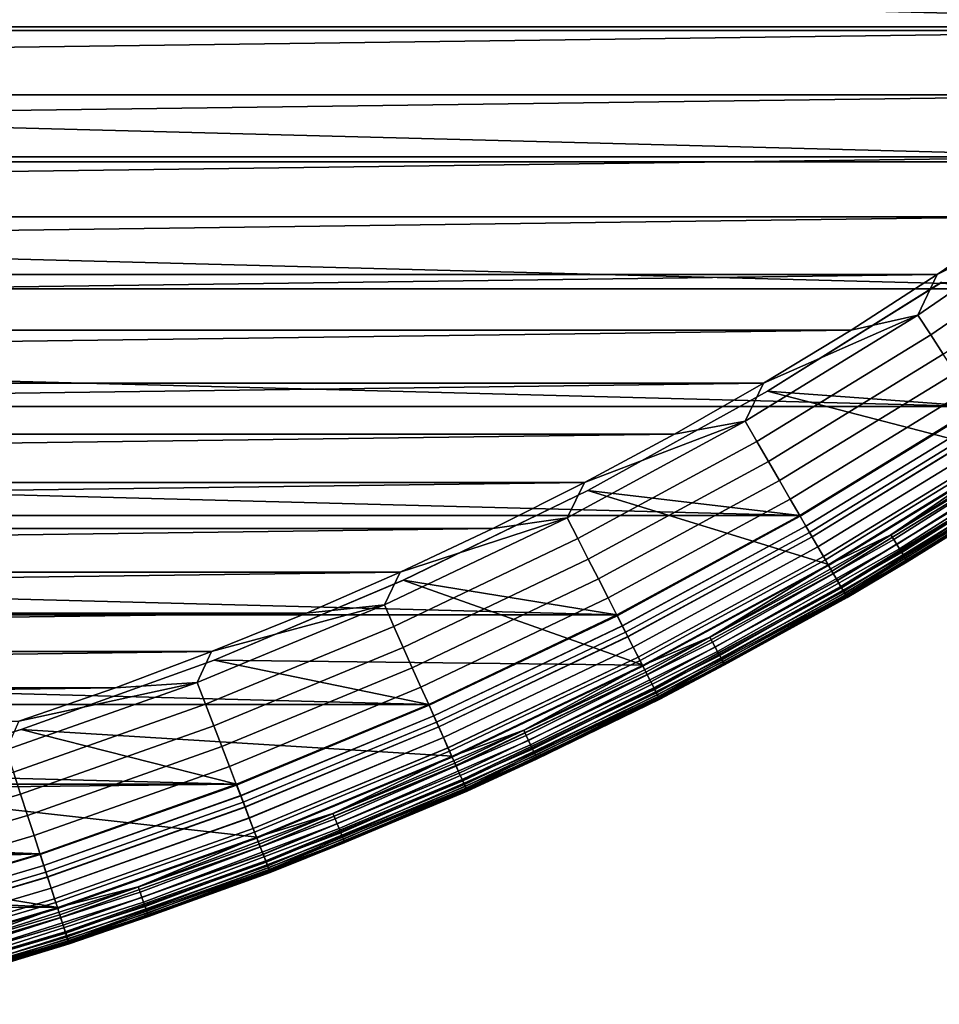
# Model space of a CAD drawing. Header units: metres. Extents: x -22 to 244, y -22 to 22.
# Tile 16 of 146: x 6.38 to 11.24, y -20.77 to -15.57. Entities that reach past the tile are written whole.
import ezdxf

# ---------------------------------------------------------------- set-up
doc = ezdxf.new("R2010")
doc.units = ezdxf.units.M
doc.layers.add('solid_10_151_113_XXX', color=7, linetype='CONTINUOUS')

msp = doc.modelspace()

# ---------------------------------------------------------------- linework, layer by layer
at = {"layer": 'solid_10_151_113_XXX'}
for points in [[(14.850304, -14.84818, 0.5), (14.052789, -15.605099, 0.5), (-14.850283, -14.8482, 0.5)], [(14.052789, -15.605099, 0.5), (-14.052766, -15.605121, 0.5), (-14.850283, -14.8482, 0.5)], [(-13.371384, -15.274032, 269.950012), (-12.959929, -15.624667, 269.950012), (13.371378, -15.274036, 269.950012)], [(-12.959929, -15.624667, 269.950012), (12.959923, -15.624672, 269.950012), (13.371378, -15.274036, 269.950012)], [(14.052789, -15.605099, 0.5), (13.216781, -16.319212, 0.5), (-14.052766, -15.605121, 0.5)], [(13.216781, -16.319212, 0.5), (-13.216763, -16.319227, 0.5), (-14.052766, -15.605121, 0.5)], [(-12.959929, -15.624667, 269.950012), (-12.539227, -15.964266, 269.950012), (12.959923, -15.624672, 269.950012)], [(-12.539227, -15.964266, 269.950012), (12.539222, -15.964271, 269.950012), (12.959923, -15.624672, 269.950012)], [(-12.539227, -15.964266, 269.950012), (-12.109674, -16.292505, 269.950012), (12.539222, -15.964271, 269.950012)], [(-12.109674, -16.292505, 269.950012), (12.109668, -16.292511, 269.950012), (12.539222, -15.964271, 269.950012)], [(13.216781, -16.319212, 0.5), (12.344507, -16.988617, 0.5), (-13.216763, -16.319227, 0.5)], [(12.344507, -16.988617, 0.5), (-12.344491, -16.988628, 0.5), (-13.216763, -16.319227, 0.5)], [(-12.109674, -16.292505, 269.950012), (-11.671546, -16.609184, 269.950012), (12.109668, -16.292511, 269.950012)], [(-11.671546, -16.609184, 269.950012), (11.67154, -16.609188, 269.950012), (12.109668, -16.292511, 269.950012)], [(12.004814, -16.523209, 269.943604), (11.225076, -16.914125, 269.950012), (11.123604, -17.128847, 269.943604)], [(12.004814, -16.523209, 269.943604), (11.123604, -17.128847, 269.943604), (11.191253, -17.233019, 269.924103), (12.077823, -16.623697, 269.924103)], [(12.004814, -16.523209, 269.943604), (11.67154, -16.609188, 269.950012), (11.225076, -16.914125, 269.950012)], [(-11.671546, -16.609184, 269.950012), (-11.225082, -16.914122, 269.950012), (11.67154, -16.609188, 269.950012)], [(-11.225082, -16.914122, 269.950012), (11.225076, -16.914125, 269.950012), (11.67154, -16.609188, 269.950012)], [(12.077823, -16.623697, 269.924103), (11.191253, -17.233019, 269.924103), (11.25742, -17.334906, 269.891693), (12.149231, -16.721981, 269.891693)], [(-11.225082, -16.914122, 269.950012), (-10.770714, -17.207024, 269.950012), (11.225076, -16.914125, 269.950012)], [(-10.770714, -17.207024, 269.950012), (10.770707, -17.207027, 269.950012), (11.225076, -16.914125, 269.950012)], [(11.123604, -17.128847, 269.943604), (11.225076, -16.914125, 269.950012), (10.770707, -17.207027, 269.950012)], [(12.344507, -16.988617, 0.5), (11.438365, -17.611465, 0.5), (-12.344491, -16.988628, 0.5)], [(11.438365, -17.611465, 0.5), (-11.438343, -17.611481, 0.5), (-12.344491, -16.988628, 0.5)], [(11.247465, -16.954939, 213.25), (10.329181, -17.529503, 213.25), (10.32921, -17.529486, 212.800003), (11.247419, -16.954967, 212.800003)], [(11.604561, -17.861246, 213.25), (10.329181, -17.529503, 213.25), (11.247465, -16.954939, 213.25), (12.523768, -17.229197, 213.25)], [(11.247419, -16.954967, 212.800003), (10.32921, -17.529486, 212.800003), (11.438354, -17.611473, 212.800003), (12.344499, -16.988623, 212.800003)], [(11.123604, -17.128847, 269.943604), (10.308693, -17.487734, 269.950012), (10.211905, -17.687538, 269.943604)], [(11.123604, -17.128847, 269.943604), (10.211905, -17.687538, 269.943604), (10.27401, -17.795107, 269.924103), (11.191253, -17.233019, 269.924103)], [(11.123604, -17.128847, 269.943604), (10.770707, -17.207027, 269.950012), (10.308693, -17.487734, 269.950012)], [(-10.770714, -17.207024, 269.950012), (-10.308699, -17.48773, 269.950012), (10.770707, -17.207027, 269.950012)], [(-10.308699, -17.48773, 269.950012), (10.308693, -17.487734, 269.950012), (10.770707, -17.207027, 269.950012)], [(11.191253, -17.233019, 269.924103), (10.27401, -17.795107, 269.924103), (10.334753, -17.900316, 269.891693), (11.25742, -17.334906, 269.891693)], [(11.25742, -17.334906, 269.891693), (10.334753, -17.900316, 269.891693), (10.393468, -18.002014, 269.846771), (11.321377, -17.433392, 269.846771)], [(11.321377, -17.433392, 269.846771), (10.393468, -18.002014, 269.846771), (10.449511, -18.099083, 269.789795), (11.382422, -17.527393, 269.789795)], [(-10.308699, -17.48773, 269.950012), (-9.83932, -17.756062, 269.950012), (10.308693, -17.487734, 269.950012)], [(-9.83932, -17.756062, 269.950012), (9.839314, -17.756065, 269.950012), (10.308693, -17.487734, 269.950012)], [(10.211905, -17.687538, 269.943604), (10.308693, -17.487734, 269.950012), (9.839314, -17.756065, 269.950012)], [(10.32921, -17.529486, 212.800003), (9.381545, -18.05442, 212.800003), (10.500854, -18.186039, 212.800003), (11.438354, -17.611473, 212.800003)], [(10.329181, -17.529503, 213.25), (9.381576, -18.054401, 213.25), (9.381545, -18.05442, 212.800003), (10.32921, -17.529486, 212.800003)], [(10.653498, -18.444319, 213.25), (9.381576, -18.054401, 213.25), (10.329181, -17.529503, 213.25), (11.604561, -17.861246, 213.25)], [(11.382422, -17.527393, 269.789795), (10.449511, -18.099083, 269.789795), (10.502264, -18.190456, 269.721405), (11.439886, -17.615881, 269.721405)], [(11.438365, -17.611465, 0.5), (10.500866, -18.186031, 0.5), (-11.438343, -17.611481, 0.5)], [(10.500866, -18.186031, 0.5), (-10.500843, -18.186045, 0.5), (-11.438343, -17.611481, 0.5)], [(10.532632, -18.243053, 212.795715), (11.472964, -17.666817, 212.795715), (11.438354, -17.611473, 212.800003), (10.500854, -18.186039, 212.800003)], [(10.532307, -18.242491, 0.504193), (10.500866, -18.186031, 0.5), (11.438365, -17.611465, 0.5), (11.472611, -17.666271, 0.504193)], [(11.439886, -17.615881, 269.721405), (10.502264, -18.190456, 269.721405), (10.551151, -18.275131, 269.642365), (11.493138, -17.69788, 269.642365)], [(11.507591, -17.720137, 0.516885), (10.564421, -18.298113, 0.516885), (10.532307, -18.242491, 0.504193), (11.472611, -17.666271, 0.504193)], [(11.472964, -17.666817, 212.795715), (10.532632, -18.243053, 212.795715), (10.564736, -18.29866, 212.782944), (11.507936, -17.720667, 212.782944)], [(10.211905, -17.687538, 269.943604), (9.363023, -18.011766, 269.950012), (9.272216, -18.197748, 269.943604)], [(10.211905, -17.687538, 269.943604), (9.272216, -18.197748, 269.943604), (9.328606, -18.308418, 269.924103), (10.27401, -17.795107, 269.924103)], [(10.211905, -17.687538, 269.943604), (9.839314, -17.756065, 269.950012), (9.363023, -18.011766, 269.950012)], [(11.493138, -17.69788, 269.642365), (10.551151, -18.275131, 269.642365), (10.595634, -18.352177, 269.553528), (11.541593, -17.772493, 269.553528)], [(11.541368, -17.772148, 0.53786), (10.595428, -18.351822, 0.53786), (10.564421, -18.298113, 0.516885), (11.507591, -17.720137, 0.516885)], [(11.507936, -17.720667, 212.782944), (10.564736, -18.29866, 212.782944), (10.595732, -18.352345, 212.761887), (11.541698, -17.772655, 212.761887)], [(11.908057, -17.698078, 213.252457), (10.981193, -18.287624, 213.252457), (11.604561, -17.861246, 213.25)], [(11.925109, -17.723421, 213.259796), (10.996918, -18.313812, 213.259796), (10.981193, -18.287624, 213.252457), (11.908057, -17.698078, 213.252457)], [(11.94131, -17.747499, 213.27182), (11.011858, -18.338692, 213.27182), (10.996918, -18.313812, 213.259796), (11.925109, -17.723421, 213.259796)], [(-9.83932, -17.756062, 269.950012), (-9.363029, -18.011765, 269.950012), (9.839314, -17.756065, 269.950012)], [(-9.363029, -18.011765, 269.950012), (9.363023, -18.011766, 269.950012), (9.839314, -17.756065, 269.950012)], [(11.573363, -17.821417, 0.566758), (10.624802, -18.402697, 0.566758), (10.595428, -18.351822, 0.53786), (11.541368, -17.772148, 0.53786)], [(11.541593, -17.772493, 269.553528), (10.595634, -18.352177, 269.553528), (10.635225, -18.420752, 269.455841), (11.584718, -17.838902, 269.455841)], [(11.541698, -17.772655, 212.761887), (10.595732, -18.352345, 212.761887), (10.625085, -18.403187, 212.73291), (11.573672, -17.821892, 212.73291)], [(11.95626, -17.769718, 213.288254), (11.025643, -18.36165, 213.288254), (11.011858, -18.338692, 213.27182), (11.94131, -17.747499, 213.27182)], [(11.969588, -17.789528, 213.30867), (11.037935, -18.38212, 213.30867), (11.025643, -18.36165, 213.288254), (11.95626, -17.769718, 213.288254)], [(10.27401, -17.795107, 269.924103), (9.328606, -18.308418, 269.924103), (9.383759, -18.416664, 269.891693), (10.334753, -17.900316, 269.891693)], [(11.603027, -17.867096, 0.603084), (10.652035, -18.449865, 0.603084), (10.624802, -18.402697, 0.566758), (11.573363, -17.821417, 0.566758)], [(11.573672, -17.821892, 212.73291), (10.625085, -18.403187, 212.73291), (10.652294, -18.450315, 212.696518), (11.603311, -17.867531, 212.696518)], [(11.980968, -17.806442, 213.332565), (11.048429, -18.399597, 213.332565), (11.037935, -18.38212, 213.30867), (11.969588, -17.789528, 213.30867)], [(11.990119, -17.820042, 213.359375), (11.056868, -18.413649, 213.359375), (11.048429, -18.399597, 213.332565), (11.980968, -17.806442, 213.332565)], [(11.996814, -17.82999, 213.388412), (11.063041, -18.423931, 213.388412), (11.056868, -18.413649, 213.359375), (11.990119, -17.820042, 213.359375)], [(12.000887, -17.836046, 213.418961), (11.066798, -18.430187, 213.418961), (11.063041, -18.423931, 213.388412), (11.996814, -17.82999, 213.388412)], [(11.584718, -17.838902, 269.455841), (10.635225, -18.420752, 269.455841), (10.66949, -18.480099, 269.350433), (11.622041, -17.896374, 269.350433)], [(11.629852, -17.908403, 0.646215), (10.676661, -18.492519, 0.646215), (10.652035, -18.449865, 0.603084), (11.603027, -17.867096, 0.603084)], [(11.603311, -17.867531, 212.696518), (10.652294, -18.450315, 212.696518), (10.676892, -18.49292, 212.65332), (11.630105, -17.908791, 212.65332)], [(10.981193, -18.287624, 213.252457), (10.653498, -18.444319, 213.25), (11.604561, -17.861246, 213.25)], [(12.000887, -17.836046, 213.418961), (11.70974, -18.031418, 213.449997), (11.066798, -18.430187, 213.418961)], [(10.334753, -17.900316, 269.891693), (9.383759, -18.416664, 269.891693), (9.437072, -18.521296, 269.846771), (10.393468, -18.002014, 269.846771)], [(11.622041, -17.896374, 269.350433), (10.66949, -18.480099, 269.350433), (10.69805, -18.529568, 269.238434), (11.653152, -17.944281, 269.238434)], [(11.653378, -17.94463, 0.695412), (10.698258, -18.529928, 0.695412), (10.676661, -18.492519, 0.646215), (11.629852, -17.908403, 0.646215)], [(11.630105, -17.908791, 212.65332), (10.676892, -18.49292, 212.65332), (10.698458, -18.530272, 212.604065), (11.653596, -17.944963, 212.604065)], [(11.653152, -17.944281, 269.238434), (10.69805, -18.529568, 269.238434), (10.720595, -18.568615, 269.121063), (11.677709, -17.982096, 269.121063)], [(11.673202, -17.975155, 0.74983), (10.716457, -18.561449, 0.74983), (10.698258, -18.529928, 0.695412), (11.653378, -17.94463, 0.695412)], [(11.653596, -17.944963, 212.604065), (10.698458, -18.530272, 212.604065), (10.71662, -18.561731, 212.549606), (11.67338, -17.97543, 212.549606)], [(11.688983, -17.999454, 0.808537), (10.730945, -18.586542, 0.808537), (10.716457, -18.561449, 0.74983), (11.673202, -17.975155, 0.74983)], [(11.67338, -17.97543, 212.549606), (10.71662, -18.561731, 212.549606), (10.73107, -18.586758, 212.49086), (11.689119, -17.999664, 212.49086)], [(11.677709, -17.982096, 269.121063), (10.720595, -18.568615, 269.121063), (10.736876, -18.596813, 268.999603), (11.695443, -18.009403, 268.999603)], [(-9.363029, -18.011765, 269.950012), (-8.880068, -18.254709, 269.950012), (9.363023, -18.011766, 269.950012)], [(-8.880068, -18.254709, 269.950012), (8.880061, -18.254711, 269.950012), (9.363023, -18.011766, 269.950012)], [(9.272216, -18.197748, 269.943604), (9.363023, -18.011766, 269.950012), (8.880061, -18.254711, 269.950012)], [(10.393468, -18.002014, 269.846771), (9.437072, -18.521296, 269.846771), (9.487957, -18.621164, 269.789795), (10.449511, -18.099083, 269.789795)], [(11.700451, -18.017115, 0.870527), (10.741473, -18.604776, 0.870527), (10.730945, -18.586542, 0.808537), (11.688983, -17.999454, 0.808537)], [(11.689119, -17.999664, 212.49086), (10.73107, -18.586758, 212.49086), (10.741557, -18.604923, 212.428833), (11.700543, -18.017256, 212.428833)], [(11.695443, -18.009403, 268.999603), (10.736876, -18.596813, 268.999603), (10.746713, -18.613853, 268.875427), (11.706159, -18.025904, 268.875427)], [(11.70741, -18.02783, 0.934737), (10.747861, -18.615841, 0.934737), (10.741473, -18.604776, 0.870527), (11.700451, -18.017115, 0.870527)], [(11.700543, -18.017256, 212.428833), (10.741557, -18.604923, 212.428833), (10.747904, -18.615915, 212.364609), (11.707456, -18.027901, 212.364609)], [(11.706159, -18.025904, 268.875427), (10.746713, -18.613853, 268.875427), (10.749997, -18.619549, 268.75), (11.709736, -18.03142, 268.75)], [(10.747861, -18.615841, 0.934737), (11.70741, -18.02783, 0.934737), (11.709739, -18.031418, 1), (10.75, -18.619547, 1)], [(11.707456, -18.027901, 212.364609), (10.747904, -18.615915, 212.364609), (10.75, -18.619547, 212.300003), (11.709739, -18.031418, 212.300003)], [(10.75, -18.619547, 213.449997), (11.70974, -18.031418, 213.449997), (11.709736, -18.03142, 268.75), (10.749997, -18.619549, 268.75)], [(11.709739, -18.031418, 212.300003), (10.75, -18.619547, 212.300003), (10.75, -18.619547, 1), (11.709739, -18.031418, 1)], [(11.066798, -18.430187, 213.418961), (11.70974, -18.031418, 213.449997), (10.75, -18.619547, 213.449997)], [(9.381576, -18.054401, 213.25), (8.407356, -18.528133, 213.25), (8.407414, -18.528105, 212.800003), (9.381545, -18.05442, 212.800003)], [(9.673243, -18.976786, 213.25), (8.407356, -18.528133, 213.25), (9.381576, -18.054401, 213.25), (10.653498, -18.444319, 213.25)], [(9.381545, -18.05442, 212.800003), (8.407414, -18.528105, 212.800003), (9.53459, -18.710733, 212.800003), (10.500854, -18.186039, 212.800003)], [(10.449511, -18.099083, 269.789795), (9.487957, -18.621164, 269.789795), (9.535856, -18.715172, 269.721405), (10.502264, -18.190456, 269.721405)], [(10.500866, -18.186031, 0.5), (9.5346, -18.71073, 0.5), (-10.500843, -18.186045, 0.5)], [(9.5346, -18.71073, 0.5), (-9.534582, -18.710737, 0.5), (-10.500843, -18.186045, 0.5)], [(9.272216, -18.197748, 269.943604), (8.390775, -18.48472, 269.950012), (8.307112, -18.658079, 269.943604)], [(9.272216, -18.197748, 269.943604), (8.307112, -18.658079, 269.943604), (8.357633, -18.771549, 269.924103), (9.328606, -18.308418, 269.924103)], [(9.272216, -18.197748, 269.943604), (8.880061, -18.254711, 269.950012), (8.390775, -18.48472, 269.950012)], [(9.563429, -18.769287, 212.795715), (10.532632, -18.243053, 212.795715), (10.500854, -18.186039, 212.800003), (9.53459, -18.710733, 212.800003)], [(9.563135, -18.768709, 0.504193), (9.5346, -18.71073, 0.5), (10.500866, -18.186031, 0.5), (10.532307, -18.242491, 0.504193)], [(10.502264, -18.190456, 269.721405), (9.535856, -18.715172, 269.721405), (9.580245, -18.80229, 269.642365), (10.551151, -18.275131, 269.642365)], [(10.564421, -18.298113, 0.516885), (9.592293, -18.825935, 0.516885), (9.563135, -18.768709, 0.504193), (10.532307, -18.242491, 0.504193)], [(10.532632, -18.243053, 212.795715), (9.563429, -18.769287, 212.795715), (9.59258, -18.826498, 212.782944), (10.564736, -18.29866, 212.782944)], [(-8.880068, -18.254709, 269.950012), (-8.390781, -18.484716, 269.950012), (8.880061, -18.254711, 269.950012)], [(-8.390781, -18.484716, 269.950012), (8.390775, -18.48472, 269.950012), (8.880061, -18.254711, 269.950012)], [(10.551151, -18.275131, 269.642365), (9.580245, -18.80229, 269.642365), (9.620635, -18.881559, 269.553528), (10.595634, -18.352177, 269.553528)], [(10.595428, -18.351822, 0.53786), (9.620448, -18.881193, 0.53786), (9.592293, -18.825935, 0.516885), (10.564421, -18.298113, 0.516885)], [(10.564736, -18.29866, 212.782944), (9.59258, -18.826498, 212.782944), (9.620723, -18.881731, 212.761887), (10.595732, -18.352345, 212.761887)], [(10.981193, -18.287624, 213.252457), (10.025208, -18.828674, 213.252457), (10.653498, -18.444319, 213.25)], [(10.996918, -18.313812, 213.259796), (10.039565, -18.855637, 213.259796), (10.025208, -18.828674, 213.252457), (10.981193, -18.287624, 213.252457)], [(9.328606, -18.308418, 269.924103), (8.357633, -18.771549, 269.924103), (8.407045, -18.882532, 269.891693), (9.383759, -18.416664, 269.891693)], [(10.624802, -18.402697, 0.566758), (9.647118, -18.933535, 0.566758), (9.620448, -18.881193, 0.53786), (10.595428, -18.351822, 0.53786)], [(10.595634, -18.352177, 269.553528), (9.620635, -18.881559, 269.553528), (9.656583, -18.95211, 269.455841), (10.635225, -18.420752, 269.455841)], [(10.595732, -18.352345, 212.761887), (9.620723, -18.881731, 212.761887), (9.647375, -18.93404, 212.73291), (10.625085, -18.403187, 212.73291)], [(11.011858, -18.338692, 213.27182), (10.053204, -18.881254, 213.27182), (10.039565, -18.855637, 213.259796), (10.996918, -18.313812, 213.259796)], [(11.025643, -18.36165, 213.288254), (10.065789, -18.90489, 213.288254), (10.053204, -18.881254, 213.27182), (11.011858, -18.338692, 213.27182)], [(10.652035, -18.449865, 0.603084), (9.671845, -18.982065, 0.603084), (9.647118, -18.933535, 0.566758), (10.624802, -18.402697, 0.566758)], [(10.625085, -18.403187, 212.73291), (9.647375, -18.93404, 212.73291), (9.672081, -18.982527, 212.696518), (10.652294, -18.450315, 212.696518)], [(11.037935, -18.38212, 213.30867), (10.077011, -18.925966, 213.30867), (10.065789, -18.90489, 213.288254), (11.025643, -18.36165, 213.288254)], [(11.048429, -18.399597, 213.332565), (10.086592, -18.94396, 213.332565), (10.077011, -18.925966, 213.30867), (11.037935, -18.38212, 213.30867)], [(11.056868, -18.413649, 213.359375), (10.094296, -18.958429, 213.359375), (10.086592, -18.94396, 213.332565), (11.048429, -18.399597, 213.332565)], [(9.383759, -18.416664, 269.891693), (8.407045, -18.882532, 269.891693), (8.454808, -18.989811, 269.846771), (9.437072, -18.521296, 269.846771)], [(10.635225, -18.420752, 269.455841), (9.656583, -18.95211, 269.455841), (9.687694, -19.01317, 269.350433), (10.66949, -18.480099, 269.350433)], [(10.676661, -18.492519, 0.646215), (9.694205, -19.025949, 0.646215), (9.671845, -18.982065, 0.603084), (10.652035, -18.449865, 0.603084)], [(10.652294, -18.450315, 212.696518), (9.672081, -18.982527, 212.696518), (9.694415, -19.026361, 212.65332), (10.676892, -18.49292, 212.65332)], [(10.025208, -18.828674, 213.252457), (9.673243, -18.976786, 213.25), (10.653498, -18.444319, 213.25)], [(11.063041, -18.423931, 213.388412), (10.099932, -18.969013, 213.388412), (10.094296, -18.958429, 213.359375), (11.056868, -18.413649, 213.359375)], [(11.066798, -18.430187, 213.418961), (10.103361, -18.975454, 213.418961), (10.099932, -18.969013, 213.388412), (11.063041, -18.423931, 213.388412)], [(11.066798, -18.430187, 213.418961), (10.75, -18.619547, 213.449997), (10.103361, -18.975454, 213.418961)], [(-8.390781, -18.484716, 269.950012), (-7.895606, -18.701588, 269.950012), (8.390775, -18.48472, 269.950012)], [(-7.895606, -18.701588, 269.950012), (7.895599, -18.70159, 269.950012), (8.390775, -18.48472, 269.950012)], [(8.307112, -18.658079, 269.943604), (8.390775, -18.48472, 269.950012), (7.895599, -18.70159, 269.950012)], [(10.66949, -18.480099, 269.350433), (9.687694, -19.01317, 269.350433), (9.713627, -19.064066, 269.238434), (10.69805, -18.529568, 269.238434)], [(10.698258, -18.529928, 0.695412), (9.713816, -19.064436, 0.695412), (9.694205, -19.025949, 0.646215), (10.676661, -18.492519, 0.646215)], [(10.676892, -18.49292, 212.65332), (9.694415, -19.026361, 212.65332), (9.713996, -19.064791, 212.604065), (10.698458, -18.530272, 212.604065)], [(8.407356, -18.528133, 213.25), (7.409348, -18.949327, 213.25), (7.409357, -18.949324, 212.800003), (8.407414, -18.528105, 212.800003)], [(9.673243, -18.976786, 213.25), (7.409348, -18.949327, 213.25), (8.407356, -18.528133, 213.25)], [(8.407414, -18.528105, 212.800003), (7.409357, -18.949324, 212.800003), (8.542217, -19.184122, 212.800003), (9.53459, -18.710733, 212.800003)], [(9.437072, -18.521296, 269.846771), (8.454808, -18.989811, 269.846771), (8.500398, -19.092205, 269.789795), (9.487957, -18.621164, 269.789795)], [(10.69805, -18.529568, 269.238434), (9.713627, -19.064066, 269.238434), (9.734097, -19.10424, 269.121063), (10.720595, -18.568615, 269.121063)], [(10.716457, -18.561449, 0.74983), (9.73034, -19.096867, 0.74983), (9.713816, -19.064436, 0.695412), (10.698258, -18.529928, 0.695412)], [(10.698458, -18.530272, 212.604065), (9.713996, -19.064791, 212.604065), (9.730488, -19.097158, 212.549606), (10.71662, -18.561731, 212.549606)], [(10.730945, -18.586542, 0.808537), (9.743494, -19.122684, 0.808537), (9.73034, -19.096867, 0.74983), (10.716457, -18.561449, 0.74983)], [(10.71662, -18.561731, 212.549606), (9.730488, -19.097158, 212.549606), (9.743608, -19.122906, 212.49086), (10.73107, -18.586758, 212.49086)], [(10.720595, -18.568615, 269.121063), (9.734097, -19.10424, 269.121063), (9.748878, -19.133253, 268.999603), (10.736876, -18.596813, 268.999603)], [(10.741473, -18.604776, 0.870527), (9.753054, -19.141445, 0.870527), (9.743494, -19.122684, 0.808537), (10.730945, -18.586542, 0.808537)], [(10.73107, -18.586758, 212.49086), (9.743608, -19.122906, 212.49086), (9.75313, -19.141596, 212.428833), (10.741557, -18.604923, 212.428833)], [(10.736876, -18.596813, 268.999603), (9.748878, -19.133253, 268.999603), (9.757812, -19.150784, 268.875427), (10.746713, -18.613853, 268.875427)], [(10.747861, -18.615841, 0.934737), (9.758854, -19.152828, 0.934737), (9.753054, -19.141445, 0.870527), (10.741473, -18.604776, 0.870527)], [(10.741557, -18.604923, 212.428833), (9.75313, -19.141596, 212.428833), (9.758892, -19.152905, 212.364609), (10.747904, -18.615915, 212.364609)], [(8.307112, -18.658079, 269.943604), (7.39477, -18.905222, 269.950012), (7.319239, -19.067268, 269.943604)], [(8.307112, -18.658079, 269.943604), (7.319239, -19.067268, 269.943604), (7.363751, -19.183228, 269.924103), (8.357633, -18.771549, 269.924103)], [(8.307112, -18.658079, 269.943604), (7.895599, -18.70159, 269.950012), (7.39477, -18.905222, 269.950012)], [(9.487957, -18.621164, 269.789795), (8.500398, -19.092205, 269.789795), (8.543311, -19.188591, 269.721405), (9.535856, -18.715172, 269.721405)], [(10.746713, -18.613853, 268.875427), (9.757812, -19.150784, 268.875427), (9.760793, -19.156641, 268.75), (10.749997, -18.619549, 268.75)], [(9.758854, -19.152828, 0.934737), (10.747861, -18.615841, 0.934737), (10.75, -18.619547, 1), (9.760796, -19.156641, 1)], [(10.747904, -18.615915, 212.364609), (9.758892, -19.152905, 212.364609), (9.760796, -19.156641, 212.300003), (10.75, -18.619547, 212.300003)], [(9.760796, -19.156641, 213.449997), (10.75, -18.619547, 213.449997), (10.749997, -18.619549, 268.75), (9.760793, -19.156641, 268.75)], [(10.75, -18.619547, 212.300003), (9.760796, -19.156641, 212.300003), (9.760796, -19.156641, 1), (10.75, -18.619547, 1)], [(10.103361, -18.975454, 213.418961), (10.75, -18.619547, 213.449997), (9.760796, -19.156641, 213.449997)], [(9.5346, -18.71073, 0.5), (8.54223, -19.184116, 0.5), (-9.534582, -18.710737, 0.5)], [(8.54223, -19.184116, 0.5), (-8.542207, -19.184126, 0.5), (-9.534582, -18.710737, 0.5)], [(-7.895606, -18.701588, 269.950012), (-7.394777, -18.905218, 269.950012), (7.895599, -18.70159, 269.950012)], [(-7.394777, -18.905218, 269.950012), (7.39477, -18.905222, 269.950012), (7.895599, -18.70159, 269.950012)], [(8.568014, -19.244076, 212.795715), (9.563429, -18.769287, 212.795715), (9.53459, -18.710733, 212.800003), (8.542217, -19.184122, 212.800003)], [(8.56775, -19.243483, 0.504193), (8.54223, -19.184116, 0.5), (9.5346, -18.71073, 0.5), (9.563135, -18.768709, 0.504193)], [(9.535856, -18.715172, 269.721405), (8.543311, -19.188591, 269.721405), (8.583079, -19.277912, 269.642365), (9.580245, -18.80229, 269.642365)], [(9.592293, -18.825935, 0.516885), (8.593874, -19.302156, 0.516885), (8.56775, -19.243483, 0.504193), (9.563135, -18.768709, 0.504193)], [(9.563429, -18.769287, 212.795715), (8.568014, -19.244076, 212.795715), (8.594131, -19.302734, 212.782944), (9.59258, -18.826498, 212.782944)], [(8.357633, -18.771549, 269.924103), (7.363751, -19.183228, 269.924103), (7.407288, -19.296646, 269.891693), (8.407045, -18.882532, 269.891693)], [(9.580245, -18.80229, 269.642365), (8.583079, -19.277912, 269.642365), (8.619266, -19.359188, 269.553528), (9.620635, -18.881559, 269.553528)], [(9.620448, -18.881193, 0.53786), (8.619099, -19.358812, 0.53786), (8.593874, -19.302156, 0.516885), (9.592293, -18.825935, 0.516885)], [(9.59258, -18.826498, 212.782944), (8.594131, -19.302734, 212.782944), (8.619345, -19.359364, 212.761887), (9.620723, -18.881731, 212.761887)], [(10.025208, -18.828674, 213.252457), (9.04264, -19.319796, 213.252457), (9.673243, -18.976786, 213.25)], [(10.039565, -18.855637, 213.259796), (9.055589, -19.34746, 213.259796), (9.04264, -19.319796, 213.252457), (10.025208, -18.828674, 213.252457)], [(10.053204, -18.881254, 213.27182), (9.067891, -19.373745, 213.27182), (9.055589, -19.34746, 213.259796), (10.039565, -18.855637, 213.259796)], [(-7.394777, -18.905218, 269.950012), (-6.888712, -19.095434, 269.950012), (7.39477, -18.905222, 269.950012)], [(-6.888712, -19.095434, 269.950012), (6.888704, -19.095436, 269.950012), (7.39477, -18.905222, 269.950012)], [(7.319239, -19.067268, 269.943604), (7.39477, -18.905222, 269.950012), (6.888704, -19.095436, 269.950012)], [(8.407045, -18.882532, 269.891693), (7.407288, -19.296646, 269.891693), (7.449371, -19.406277, 269.846771), (8.454808, -18.989811, 269.846771)], [(9.647118, -18.933535, 0.566758), (8.642992, -19.412477, 0.566758), (8.619099, -19.358812, 0.53786), (9.620448, -18.881193, 0.53786)], [(9.620635, -18.881559, 269.553528), (8.619266, -19.359188, 269.553528), (8.651472, -19.431524, 269.455841), (9.656583, -18.95211, 269.455841)], [(9.620723, -18.881731, 212.761887), (8.619345, -19.359364, 212.761887), (8.643223, -19.412996, 212.73291), (9.647375, -18.93404, 212.73291)], [(10.065789, -18.90489, 213.288254), (9.079243, -19.397999, 213.288254), (9.067891, -19.373745, 213.27182), (10.053204, -18.881254, 213.27182)], [(10.077011, -18.925966, 213.30867), (9.089365, -19.419624, 213.30867), (9.079243, -19.397999, 213.288254), (10.065789, -18.90489, 213.288254)], [(7.409357, -18.949324, 212.800003), (6.390269, -19.316828, 212.800003), (7.526411, -19.604925, 212.800003), (8.542217, -19.184122, 212.800003)], [(7.409348, -18.949327, 213.25), (6.390347, -19.316803, 213.25), (6.390269, -19.316828, 212.800003), (7.409357, -18.949324, 212.800003)], [(8.666478, -19.457188, 213.25), (6.390347, -19.316803, 213.25), (7.409348, -18.949327, 213.25), (9.673243, -18.976786, 213.25)], [(9.671845, -18.982065, 0.603084), (8.665146, -19.462236, 0.603084), (8.642992, -19.412477, 0.566758), (9.647118, -18.933535, 0.566758)], [(9.647375, -18.93404, 212.73291), (8.643223, -19.412996, 212.73291), (8.665357, -19.462709, 212.696518), (9.672081, -18.982527, 212.696518)], [(9.656583, -18.95211, 269.455841), (8.651472, -19.431524, 269.455841), (8.679345, -19.494127, 269.350433), (9.687694, -19.01317, 269.350433)], [(9.04264, -19.319796, 213.252457), (8.666478, -19.457188, 213.25), (9.673243, -18.976786, 213.25)], [(10.086592, -18.94396, 213.332565), (9.098006, -19.438087, 213.332565), (9.089365, -19.419624, 213.30867), (10.077011, -18.925966, 213.30867)], [(10.094296, -18.958429, 213.359375), (9.104955, -19.452932, 213.359375), (9.098006, -19.438087, 213.332565), (10.086592, -18.94396, 213.332565)], [(10.099932, -18.969013, 213.388412), (9.110039, -19.463795, 213.388412), (9.104955, -19.452932, 213.359375), (10.094296, -18.958429, 213.359375)], [(10.103361, -18.975454, 213.418961), (9.113132, -19.470404, 213.418961), (9.110039, -19.463795, 213.388412), (10.099932, -18.969013, 213.388412)], [(10.103361, -18.975454, 213.418961), (9.760796, -19.156641, 213.449997), (9.113132, -19.470404, 213.418961)], [(8.454808, -18.989811, 269.846771), (7.449371, -19.406277, 269.846771), (7.489539, -19.510916, 269.789795), (8.500398, -19.092205, 269.789795)], [(9.694205, -19.025949, 0.646215), (8.685179, -19.507231, 0.646215), (8.665146, -19.462236, 0.603084), (9.671845, -18.982065, 0.603084)], [(9.672081, -18.982527, 212.696518), (8.665357, -19.462709, 212.696518), (8.685367, -19.507652, 212.65332), (9.694415, -19.026361, 212.65332)], [(9.687694, -19.01317, 269.350433), (8.679345, -19.494127, 269.350433), (8.702579, -19.54631, 269.238434), (9.713627, -19.064066, 269.238434)], [(9.713816, -19.064436, 0.695412), (8.702747, -19.546692, 0.695412), (8.685179, -19.507231, 0.646215), (9.694205, -19.025949, 0.646215)], [(9.694415, -19.026361, 212.65332), (8.685367, -19.507652, 212.65332), (8.702909, -19.547054, 212.604065), (9.713996, -19.064791, 212.604065)], [(7.319239, -19.067268, 269.943604), (6.377798, -19.272095, 269.950012), (6.311304, -19.424196, 269.943604)], [(7.319239, -19.067268, 269.943604), (6.311304, -19.424196, 269.943604), (6.349687, -19.542328, 269.924103), (7.363751, -19.183228, 269.924103)], [(7.319239, -19.067268, 269.943604), (6.888704, -19.095436, 269.950012), (6.377798, -19.272095, 269.950012)], [(9.713627, -19.064066, 269.238434), (8.702579, -19.54631, 269.238434), (8.720918, -19.587502, 269.121063), (9.734097, -19.10424, 269.121063)], [(9.73034, -19.096867, 0.74983), (8.717551, -19.579941, 0.74983), (8.702747, -19.546692, 0.695412), (9.713816, -19.064436, 0.695412)], [(9.713996, -19.064791, 212.604065), (8.702909, -19.547054, 212.604065), (8.717685, -19.58024, 212.549606), (9.730488, -19.097158, 212.549606)], [(-6.888712, -19.095434, 269.950012), (-6.377805, -19.272093, 269.950012), (6.888704, -19.095436, 269.950012)], [(-6.377805, -19.272093, 269.950012), (6.377798, -19.272095, 269.950012), (6.888704, -19.095436, 269.950012)], [(8.500398, -19.092205, 269.789795), (7.489539, -19.510916, 269.789795), (7.52735, -19.609417, 269.721405), (8.543311, -19.188591, 269.721405)], [(9.743494, -19.122684, 0.808537), (8.729337, -19.606411, 0.808537), (8.717551, -19.579941, 0.74983), (9.73034, -19.096867, 0.74983)], [(9.730488, -19.097158, 212.549606), (8.717685, -19.58024, 212.549606), (8.729439, -19.60664, 212.49086), (9.743608, -19.122906, 212.49086)], [(9.734097, -19.10424, 269.121063), (8.720918, -19.587502, 269.121063), (8.734161, -19.617249, 268.999603), (9.748878, -19.133253, 268.999603)], [(9.753054, -19.141445, 0.870527), (8.737902, -19.625648, 0.870527), (8.729337, -19.606411, 0.808537), (9.743494, -19.122684, 0.808537)], [(9.743608, -19.122906, 212.49086), (8.729439, -19.60664, 212.49086), (8.73797, -19.625803, 212.428833), (9.75313, -19.141596, 212.428833)], [(9.748878, -19.133253, 268.999603), (8.734161, -19.617249, 268.999603), (8.742164, -19.635221, 268.875427), (9.757812, -19.150784, 268.875427)], [(8.54223, -19.184116, 0.5), (7.526426, -19.604919, 0.5), (-8.542207, -19.184126, 0.5)], [(7.526426, -19.604919, 0.5), (-7.526398, -19.604931, 0.5), (-8.542207, -19.184126, 0.5)], [(7.363751, -19.183228, 269.924103), (6.349687, -19.542328, 269.924103), (6.387228, -19.657867, 269.891693), (7.407288, -19.296646, 269.891693)], [(7.549115, -19.666117, 212.795715), (8.568014, -19.244076, 212.795715), (8.542217, -19.184122, 212.800003), (7.526411, -19.604925, 212.800003)], [(7.548882, -19.665512, 0.504193), (7.526426, -19.604919, 0.5), (8.54223, -19.184116, 0.5), (8.56775, -19.243483, 0.504193)], [(9.758854, -19.152828, 0.934737), (8.743098, -19.63732, 0.934737), (8.737902, -19.625648, 0.870527), (9.753054, -19.141445, 0.870527)], [(9.75313, -19.141596, 212.428833), (8.73797, -19.625803, 212.428833), (8.743133, -19.637398, 212.364609), (9.758892, -19.152905, 212.364609)], [(9.757812, -19.150784, 268.875427), (8.742164, -19.635221, 268.875427), (8.744835, -19.641228, 268.75), (9.760793, -19.156641, 268.75)], [(8.743098, -19.63732, 0.934737), (9.758854, -19.152828, 0.934737), (9.760796, -19.156641, 1), (8.744838, -19.641228, 1)], [(9.758892, -19.152905, 212.364609), (8.743133, -19.637398, 212.364609), (8.744838, -19.641228, 212.300003), (9.760796, -19.156641, 212.300003)], [(8.744838, -19.641228, 213.449997), (9.760796, -19.156641, 213.449997), (9.760793, -19.156641, 268.75), (8.744835, -19.641228, 268.75)], [(9.760796, -19.156641, 212.300003), (8.744838, -19.641228, 212.300003), (8.744838, -19.641228, 1), (9.760796, -19.156641, 1)], [(9.113132, -19.470404, 213.418961), (9.760796, -19.156641, 213.449997), (8.744838, -19.641228, 213.449997)], [(8.543311, -19.188591, 269.721405), (7.52735, -19.609417, 269.721405), (7.562389, -19.700697, 269.642365), (8.583079, -19.277912, 269.642365)], [(8.593874, -19.302156, 0.516885), (7.571899, -19.725471, 0.516885), (7.548882, -19.665512, 0.504193), (8.56775, -19.243483, 0.504193)], [(8.568014, -19.244076, 212.795715), (7.549115, -19.666117, 212.795715), (7.572126, -19.726063, 212.782944), (8.594131, -19.302734, 212.782944)], [(8.583079, -19.277912, 269.642365), (7.562389, -19.700697, 269.642365), (7.594272, -19.783754, 269.553528), (8.619266, -19.359188, 269.553528)], [(6.390347, -19.316803, 213.25), (5.353179, -19.629541, 213.25), (5.353235, -19.629526, 212.800003), (6.390269, -19.316828, 212.800003)], [(7.63589, -19.884243, 213.25), (5.353179, -19.629541, 213.25), (6.390347, -19.316803, 213.25), (8.666478, -19.457188, 213.25)], [(6.390269, -19.316828, 212.800003), (5.353235, -19.629526, 212.800003), (7.526411, -19.604925, 212.800003)], [(7.407288, -19.296646, 269.891693), (6.387228, -19.657867, 269.891693), (6.423516, -19.76955, 269.846771), (7.449371, -19.406277, 269.846771)], [(8.619099, -19.358812, 0.53786), (7.594124, -19.783371, 0.53786), (7.571899, -19.725471, 0.516885), (8.593874, -19.302156, 0.516885)], [(8.594131, -19.302734, 212.782944), (7.572126, -19.726063, 212.782944), (7.594341, -19.783936, 212.761887), (8.619345, -19.359364, 212.761887)], [(9.04264, -19.319796, 213.252457), (8.036091, -19.759682, 213.252457), (8.666478, -19.457188, 213.25)], [(9.055589, -19.34746, 213.259796), (8.047599, -19.787977, 213.259796), (8.036091, -19.759682, 213.252457), (9.04264, -19.319796, 213.252457)], [(8.642992, -19.412477, 0.566758), (7.615177, -19.838213, 0.566758), (7.594124, -19.783371, 0.53786), (8.619099, -19.358812, 0.53786)], [(8.619266, -19.359188, 269.553528), (7.594272, -19.783754, 269.553528), (7.622648, -19.857677, 269.455841), (8.651472, -19.431524, 269.455841)], [(8.619345, -19.359364, 212.761887), (7.594341, -19.783936, 212.761887), (7.61538, -19.838743, 212.73291), (8.643223, -19.412996, 212.73291)], [(9.067891, -19.373745, 213.27182), (8.058532, -19.814861, 213.27182), (8.047599, -19.787977, 213.259796), (9.055589, -19.34746, 213.259796)], [(9.079243, -19.397999, 213.288254), (8.06862, -19.839666, 213.288254), (8.058532, -19.814861, 213.27182), (9.067891, -19.373745, 213.27182)], [(7.449371, -19.406277, 269.846771), (6.423516, -19.76955, 269.846771), (6.458152, -19.87615, 269.789795), (7.489539, -19.510916, 269.789795)], [(8.665146, -19.462236, 0.603084), (7.634696, -19.889061, 0.603084), (7.615177, -19.838213, 0.566758), (8.642992, -19.412477, 0.566758)], [(8.643223, -19.412996, 212.73291), (7.61538, -19.838743, 212.73291), (7.634881, -19.889547, 212.696518), (8.665357, -19.462709, 212.696518)], [(8.651472, -19.431524, 269.455841), (7.622648, -19.857677, 269.455841), (7.647206, -19.921654, 269.350433), (8.679345, -19.494127, 269.350433)], [(9.089365, -19.419624, 213.30867), (8.077615, -19.861784, 213.30867), (8.06862, -19.839666, 213.288254), (9.079243, -19.397999, 213.288254)], [(9.098006, -19.438087, 213.332565), (8.085295, -19.880669, 213.332565), (8.077615, -19.861784, 213.30867), (9.089365, -19.419624, 213.30867)], [(9.104955, -19.452932, 213.359375), (8.09147, -19.895851, 213.359375), (8.085295, -19.880669, 213.332565), (9.098006, -19.438087, 213.332565)], [(8.685179, -19.507231, 0.646215), (7.652346, -19.935043, 0.646215), (7.634696, -19.889061, 0.603084), (8.665146, -19.462236, 0.603084)], [(8.665357, -19.462709, 212.696518), (7.634881, -19.889547, 212.696518), (7.652512, -19.935476, 212.65332), (8.685367, -19.507652, 212.65332)], [(8.036091, -19.759682, 213.252457), (7.63589, -19.884243, 213.25), (8.666478, -19.457188, 213.25)], [(8.679345, -19.494127, 269.350433), (7.647206, -19.921654, 269.350433), (7.667677, -19.974981, 269.238434), (8.702579, -19.54631, 269.238434)], [(9.110039, -19.463795, 213.388412), (8.095987, -19.906961, 213.388412), (8.09147, -19.895851, 213.359375), (9.104955, -19.452932, 213.359375)], [(9.113132, -19.470404, 213.418961), (8.098737, -19.913721, 213.418961), (8.095987, -19.906961, 213.388412), (9.110039, -19.463795, 213.388412)], [(9.113132, -19.470404, 213.418961), (8.744838, -19.641228, 213.449997), (8.098737, -19.913721, 213.418961)], [(6.349687, -19.542328, 269.924103), (5.318219, -19.847862, 269.924103), (5.349662, -19.96521, 269.891693), (6.387228, -19.657867, 269.891693)], [(7.489539, -19.510916, 269.789795), (6.458152, -19.87615, 269.789795), (6.490757, -19.976494, 269.721405), (7.52735, -19.609417, 269.721405)], [(8.702747, -19.546692, 0.695412), (7.667826, -19.97537, 0.695412), (7.652346, -19.935043, 0.646215), (8.685179, -19.507231, 0.646215)], [(8.685367, -19.507652, 212.65332), (7.652512, -19.935476, 212.65332), (7.667969, -19.975742, 212.604065), (8.702909, -19.547054, 212.604065)], [(8.702579, -19.54631, 269.238434), (7.667677, -19.974981, 269.238434), (7.683836, -20.017075, 269.121063), (8.720918, -19.587502, 269.121063)], [(8.717551, -19.579941, 0.74983), (7.68087, -20.00935, 0.74983), (7.667826, -19.97537, 0.695412), (8.702747, -19.546692, 0.695412)], [(8.702909, -19.547054, 212.604065), (7.667969, -19.975742, 212.604065), (7.680987, -20.009655, 212.549606), (8.717685, -19.58024, 212.549606)], [(8.729337, -19.606411, 0.808537), (7.691253, -20.0364, 0.808537), (7.68087, -20.00935, 0.74983), (8.717551, -19.579941, 0.74983)], [(8.717685, -19.58024, 212.549606), (7.680987, -20.009655, 212.549606), (7.691343, -20.036634, 212.49086), (8.729439, -19.60664, 212.49086)], [(8.720918, -19.587502, 269.121063), (7.683836, -20.017075, 269.121063), (7.695504, -20.047474, 268.999603), (8.734161, -19.617249, 268.999603)], [(7.526426, -19.604919, 0.5), (6.489959, -19.971989, 0.5), (-7.526398, -19.604931, 0.5)], [(6.489959, -19.971989, 0.5), (-6.489937, -19.971996, 0.5), (-7.526398, -19.604931, 0.5)], [(6.584359, -20.256756, 213.25), (4.300851, -19.886631, 213.25), (5.353179, -19.629541, 213.25), (7.63589, -19.884243, 213.25)], [(5.353235, -19.629526, 212.800003), (4.300873, -19.886627, 212.800003), (6.489946, -19.971992, 212.800003), (7.526411, -19.604925, 212.800003)], [(6.509524, -20.034256, 212.795715), (7.549115, -19.666117, 212.795715), (7.526411, -19.604925, 212.800003), (6.489946, -19.971992, 212.800003)], [(6.509324, -20.033638, 0.504193), (6.489959, -19.971989, 0.5), (7.526426, -19.604919, 0.5), (7.548882, -19.665512, 0.504193)], [(7.52735, -19.609417, 269.721405), (6.490757, -19.976494, 269.721405), (6.52097, -20.069483, 269.642365), (7.562389, -19.700697, 269.642365)], [(8.737902, -19.625648, 0.870527), (7.698799, -20.056057, 0.870527), (7.691253, -20.0364, 0.808537), (8.729337, -19.606411, 0.808537)], [(8.729439, -19.60664, 212.49086), (7.691343, -20.036634, 212.49086), (7.69886, -20.056215, 212.428833), (8.73797, -19.625803, 212.428833)], [(8.734161, -19.617249, 268.999603), (7.695504, -20.047474, 268.999603), (7.702555, -20.065842, 268.875427), (8.742164, -19.635221, 268.875427)], [(8.743098, -19.63732, 0.934737), (7.703378, -20.067986, 0.934737), (7.698799, -20.056057, 0.870527), (8.737902, -19.625648, 0.870527)], [(8.73797, -19.625803, 212.428833), (7.69886, -20.056215, 212.428833), (7.703408, -20.068066, 212.364609), (8.743133, -19.637398, 212.364609)], [(8.742164, -19.635221, 268.875427), (7.702555, -20.065842, 268.875427), (7.704909, -20.07198, 268.75), (8.744835, -19.641228, 268.75)], [(7.703378, -20.067986, 0.934737), (8.743098, -19.63732, 0.934737), (8.744838, -19.641228, 1), (7.704911, -20.07198, 1)], [(8.743133, -19.637398, 212.364609), (7.703408, -20.068066, 212.364609), (7.704911, -20.07198, 212.300003), (8.744838, -19.641228, 212.300003)], [(7.704911, -20.07198, 213.449997), (8.744838, -19.641228, 213.449997), (8.744835, -19.641228, 268.75), (7.704909, -20.07198, 268.75)], [(8.744838, -19.641228, 212.300003), (7.704911, -20.07198, 212.300003), (7.704911, -20.07198, 1), (8.744838, -19.641228, 1)], [(8.098737, -19.913721, 213.418961), (8.744838, -19.641228, 213.449997), (7.704911, -20.07198, 213.449997)], [(6.387228, -19.657867, 269.891693), (5.349662, -19.96521, 269.891693), (5.380055, -20.078638, 269.846771), (6.423516, -19.76955, 269.846771)], [(7.571899, -19.725471, 0.516885), (6.529171, -20.094721, 0.516885), (6.509324, -20.033638, 0.504193), (7.548882, -19.665512, 0.504193)], [(7.549115, -19.666117, 212.795715), (6.509524, -20.034256, 212.795715), (6.529366, -20.095324, 212.782944), (7.572126, -19.726063, 212.782944)], [(7.562389, -19.700697, 269.642365), (6.52097, -20.069483, 269.642365), (6.548462, -20.154095, 269.553528), (7.594272, -19.783754, 269.553528)], [(7.594124, -19.783371, 0.53786), (6.548335, -20.153704, 0.53786), (6.529171, -20.094721, 0.516885), (7.571899, -19.725471, 0.516885)], [(7.572126, -19.726063, 212.782944), (6.529366, -20.095324, 212.782944), (6.548522, -20.154278, 212.761887), (7.594341, -19.783936, 212.761887)], [(6.423516, -19.76955, 269.846771), (5.380055, -20.078638, 269.846771), (5.409064, -20.186903, 269.789795), (6.458152, -19.87615, 269.789795)], [(7.615177, -19.838213, 0.566758), (6.566488, -20.209574, 0.566758), (6.548335, -20.153704, 0.53786), (7.594124, -19.783371, 0.53786)], [(7.594272, -19.783754, 269.553528), (6.548462, -20.154095, 269.553528), (6.572931, -20.229401, 269.455841), (7.622648, -19.857677, 269.455841)], [(7.594341, -19.783936, 212.761887), (6.548522, -20.154278, 212.761887), (6.566664, -20.210114, 212.73291), (7.61538, -19.838743, 212.73291)], [(8.036091, -19.759682, 213.252457), (7.008232, -20.147171, 213.252457), (7.63589, -19.884243, 213.25)], [(8.047599, -19.787977, 213.259796), (7.018268, -20.176022, 213.259796), (7.008232, -20.147171, 213.252457), (8.036091, -19.759682, 213.252457)], [(8.058532, -19.814861, 213.27182), (7.027802, -20.203432, 213.27182), (7.018268, -20.176022, 213.259796), (8.047599, -19.787977, 213.259796)], [(7.634696, -19.889061, 0.603084), (6.583319, -20.261374, 0.603084), (6.566488, -20.209574, 0.566758), (7.615177, -19.838213, 0.566758)], [(7.61538, -19.838743, 212.73291), (6.566664, -20.210114, 212.73291), (6.58348, -20.261868, 212.696518), (7.634881, -19.889547, 212.696518)], [(7.622648, -19.857677, 269.455841), (6.572931, -20.229401, 269.455841), (6.594107, -20.294575, 269.350433), (7.647206, -19.921654, 269.350433)], [(8.06862, -19.839666, 213.288254), (7.0366, -20.228724, 213.288254), (7.027802, -20.203432, 213.27182), (8.058532, -19.814861, 213.27182)], [(8.077615, -19.861784, 213.30867), (7.044445, -20.251276, 213.30867), (7.0366, -20.228724, 213.288254), (8.06862, -19.839666, 213.288254)], [(6.584359, -20.256756, 213.25), (3.236387, -20.087339, 213.25), (4.300851, -19.886631, 213.25)], [(4.300873, -19.886627, 212.800003), (3.236405, -20.087336, 212.800003), (6.489946, -19.971992, 212.800003)], [(6.458152, -19.87615, 269.789795), (5.409064, -20.186903, 269.789795), (5.436372, -20.288816, 269.721405), (6.490757, -19.976494, 269.721405)], [(7.652346, -19.935043, 0.646215), (6.598539, -20.308216, 0.646215), (6.583319, -20.261374, 0.603084), (7.634696, -19.889061, 0.603084)], [(7.634881, -19.889547, 212.696518), (6.58348, -20.261868, 212.696518), (6.598682, -20.308657, 212.65332), (7.652512, -19.935476, 212.65332)], [(7.008232, -20.147171, 213.252457), (6.584359, -20.256756, 213.25), (7.63589, -19.884243, 213.25)], [(8.085295, -19.880669, 213.332565), (7.051142, -20.270529, 213.332565), (7.044445, -20.251276, 213.30867), (8.077615, -19.861784, 213.30867)], [(8.09147, -19.895851, 213.359375), (7.056528, -20.286011, 213.359375), (7.051142, -20.270529, 213.332565), (8.085295, -19.880669, 213.332565)], [(8.095987, -19.906961, 213.388412), (7.060468, -20.297337, 213.388412), (7.056528, -20.286011, 213.359375), (8.09147, -19.895851, 213.359375)], [(8.098737, -19.913721, 213.418961), (7.062865, -20.30423, 213.418961), (7.060468, -20.297337, 213.388412), (8.095987, -19.906961, 213.388412)], [(7.647206, -19.921654, 269.350433), (6.594107, -20.294575, 269.350433), (6.611759, -20.348902, 269.238434), (7.667677, -19.974981, 269.238434)], [(7.667826, -19.97537, 0.695412), (6.611887, -20.349297, 0.695412), (6.598539, -20.308216, 0.646215), (7.652346, -19.935043, 0.646215)], [(7.652512, -19.935476, 212.65332), (6.598682, -20.308657, 212.65332), (6.61201, -20.349676, 212.604065), (7.667969, -19.975742, 212.604065)], [(8.098737, -19.913721, 213.418961), (7.704911, -20.07198, 213.449997), (7.062865, -20.30423, 213.418961)], [(6.489959, -19.971989, 0.5), (5.43569, -20.284309, 0.5), (-6.489937, -19.971996, 0.5)], [(3.236405, -20.087336, 212.800003), (2.162681, -20.231119, 212.800003), (5.435678, -20.284313, 212.800003), (6.489946, -19.971992, 212.800003)], [(5.452091, -20.347481, 212.795715), (6.509524, -20.034256, 212.795715), (6.489946, -19.971992, 212.800003), (5.435678, -20.284313, 212.800003)], [(5.451923, -20.346855, 0.504193), (5.43569, -20.284309, 0.5), (6.489959, -19.971989, 0.5), (6.509324, -20.033638, 0.504193)], [(6.490757, -19.976494, 269.721405), (5.436372, -20.288816, 269.721405), (5.461678, -20.383259, 269.642365), (6.52097, -20.069483, 269.642365)], [(7.667677, -19.974981, 269.238434), (6.611759, -20.348902, 269.238434), (6.625692, -20.391783, 269.121063), (7.683836, -20.017075, 269.121063)], [(7.68087, -20.00935, 0.74983), (6.623135, -20.383913, 0.74983), (6.611887, -20.349297, 0.695412), (7.667826, -19.97537, 0.695412)], [(7.667969, -19.975742, 212.604065), (6.61201, -20.349676, 212.604065), (6.623236, -20.384224, 212.549606), (7.680987, -20.009655, 212.549606)], [(7.691253, -20.0364, 0.808537), (6.632089, -20.41147, 0.808537), (6.623135, -20.383913, 0.74983), (7.68087, -20.00935, 0.74983)], [(7.680987, -20.009655, 212.549606), (6.623236, -20.384224, 212.549606), (6.632166, -20.411709, 212.49086), (7.691343, -20.036634, 212.49086)], [(7.683836, -20.017075, 269.121063), (6.625692, -20.391783, 269.121063), (6.635754, -20.42275, 268.999603), (7.695504, -20.047474, 268.999603)], [(6.529171, -20.094721, 0.516885), (5.468546, -20.408894, 0.516885), (5.451923, -20.346855, 0.504193), (6.509324, -20.033638, 0.504193)], [(6.509524, -20.034256, 212.795715), (5.452091, -20.347481, 212.795715), (5.46871, -20.409504, 212.782944), (6.529366, -20.095324, 212.782944)], [(6.52097, -20.069483, 269.642365), (5.461678, -20.383259, 269.642365), (5.484704, -20.469194, 269.553528), (6.548462, -20.154095, 269.553528)], [(7.698799, -20.056057, 0.870527), (6.638596, -20.431496, 0.870527), (6.632089, -20.41147, 0.808537), (7.691253, -20.0364, 0.808537)], [(7.691343, -20.036634, 212.49086), (6.632166, -20.411709, 212.49086), (6.638648, -20.431656, 212.428833), (7.69886, -20.056215, 212.428833)], [(7.695504, -20.047474, 268.999603), (6.635754, -20.42275, 268.999603), (6.641834, -20.441463, 268.875427), (7.702555, -20.065842, 268.875427)], [(7.703378, -20.067986, 0.934737), (6.642543, -20.443647, 0.934737), (6.638596, -20.431496, 0.870527), (7.698799, -20.056057, 0.870527)], [(7.69886, -20.056215, 212.428833), (6.638648, -20.431656, 212.428833), (6.64257, -20.443727, 212.364609), (7.703408, -20.068066, 212.364609)], [(7.702555, -20.065842, 268.875427), (6.641834, -20.441463, 268.875427), (6.643863, -20.447716, 268.75), (7.704909, -20.07198, 268.75)], [(6.642543, -20.443647, 0.934737), (7.703378, -20.067986, 0.934737), (7.704911, -20.07198, 1), (6.643865, -20.447716, 1)], [(7.703408, -20.068066, 212.364609), (6.64257, -20.443727, 212.364609), (6.643865, -20.447716, 212.300003), (7.704911, -20.07198, 212.300003)], [(6.584359, -20.256756, 213.25), (2.162697, -20.231117, 213.25), (3.236387, -20.087339, 213.25)], [(6.548335, -20.153704, 0.53786), (5.484598, -20.468798, 0.53786), (5.468546, -20.408894, 0.516885), (6.529171, -20.094721, 0.516885)], [(6.529366, -20.095324, 212.782944), (5.46871, -20.409504, 212.782944), (5.484754, -20.469381, 212.761887), (6.548522, -20.154278, 212.761887)], [(6.643866, -20.447716, 213.449997), (7.704911, -20.07198, 213.449997), (7.704909, -20.07198, 268.75), (6.643863, -20.447716, 268.75)], [(7.704911, -20.07198, 212.300003), (6.643865, -20.447716, 212.300003), (6.643865, -20.447716, 1), (7.704911, -20.07198, 1)], [(7.062865, -20.30423, 213.418961), (7.704911, -20.07198, 213.449997), (6.643866, -20.447716, 213.449997)], [(6.566488, -20.209574, 0.566758), (5.499802, -20.525541, 0.566758), (5.484598, -20.468798, 0.53786), (6.548335, -20.153704, 0.53786)], [(6.548462, -20.154095, 269.553528), (5.484704, -20.469194, 269.553528), (5.505198, -20.545677, 269.455841), (6.572931, -20.229401, 269.455841)], [(6.548522, -20.154278, 212.761887), (5.484754, -20.469381, 212.761887), (5.499949, -20.526089, 212.73291), (6.566664, -20.210114, 212.73291)], [(7.008232, -20.147171, 213.252457), (5.961788, -20.481232, 213.252457), (6.584359, -20.256756, 213.25)], [(7.018268, -20.176022, 213.259796), (5.970325, -20.510561, 213.259796), (5.961788, -20.481232, 213.252457), (7.008232, -20.147171, 213.252457)], [(6.583319, -20.261374, 0.603084), (5.513899, -20.57815, 0.603084), (5.499802, -20.525541, 0.566758), (6.566488, -20.209574, 0.566758)], [(6.566664, -20.210114, 212.73291), (5.499949, -20.526089, 212.73291), (5.514033, -20.578651, 212.696518), (6.58348, -20.261868, 212.696518)], [(7.027802, -20.203432, 213.27182), (5.978436, -20.538425, 213.27182), (5.970325, -20.510561, 213.259796), (7.018268, -20.176022, 213.259796)], [(7.0366, -20.228724, 213.288254), (5.985921, -20.564138, 213.288254), (5.978436, -20.538425, 213.27182), (7.027802, -20.203432, 213.27182)], [(5.514826, -20.573689, 213.25), (1.082858, -20.317549, 213.25), (2.162697, -20.231117, 213.25), (6.584359, -20.256756, 213.25)], [(6.572931, -20.229401, 269.455841), (5.505198, -20.545677, 269.455841), (5.522934, -20.611872, 269.350433), (6.594107, -20.294575, 269.350433)], [(6.598539, -20.308216, 0.646215), (5.526647, -20.625725, 0.646215), (5.513899, -20.57815, 0.603084), (6.583319, -20.261374, 0.603084)], [(6.58348, -20.261868, 212.696518), (5.514033, -20.578651, 212.696518), (5.526766, -20.626173, 212.65332), (6.598682, -20.308657, 212.65332)], [(5.961788, -20.481232, 213.252457), (5.514826, -20.573689, 213.25), (6.584359, -20.256756, 213.25)], [(7.044445, -20.251276, 213.30867), (5.992594, -20.587063, 213.30867), (5.985921, -20.564138, 213.288254), (7.0366, -20.228724, 213.288254)], [(7.051142, -20.270529, 213.332565), (5.998291, -20.606636, 213.332565), (5.992594, -20.587063, 213.30867), (7.044445, -20.251276, 213.30867)], [(7.056528, -20.286011, 213.359375), (6.002872, -20.622374, 213.359375), (5.998291, -20.606636, 213.332565), (7.051142, -20.270529, 213.332565)], [(6.594107, -20.294575, 269.350433), (5.522934, -20.611872, 269.350433), (5.537718, -20.667048, 269.238434), (6.611759, -20.348902, 269.238434)], [(6.611887, -20.349297, 0.695412), (5.537826, -20.667448, 0.695412), (5.526647, -20.625725, 0.646215), (6.598539, -20.308216, 0.646215)], [(6.598682, -20.308657, 212.65332), (5.526766, -20.626173, 212.65332), (5.537929, -20.667833, 212.604065), (6.61201, -20.349676, 212.604065)], [(7.060468, -20.297337, 213.388412), (6.006224, -20.633888, 213.388412), (6.002872, -20.622374, 213.359375), (7.056528, -20.286011, 213.359375)], [(7.062865, -20.30423, 213.418961), (6.008264, -20.640896, 213.418961), (6.006224, -20.633888, 213.388412), (7.060468, -20.297337, 213.388412)], [(7.062865, -20.30423, 213.418961), (6.643866, -20.447716, 213.449997), (6.008264, -20.640896, 213.418961)], [(6.611759, -20.348902, 269.238434), (5.537718, -20.667048, 269.238434), (5.549388, -20.7106, 269.121063), (6.625692, -20.391783, 269.121063)], [(6.623135, -20.383913, 0.74983), (5.547246, -20.702606, 0.74983), (5.537826, -20.667448, 0.695412), (6.611887, -20.349297, 0.695412)], [(6.61201, -20.349676, 212.604065), (5.537929, -20.667833, 212.604065), (5.547331, -20.702921, 212.549606), (6.623236, -20.384224, 212.549606)], [(6.632089, -20.41147, 0.808537), (5.554746, -20.730593, 0.808537), (5.547246, -20.702606, 0.74983), (6.623135, -20.383913, 0.74983)], [(6.623236, -20.384224, 212.549606), (5.547331, -20.702921, 212.549606), (5.554811, -20.730835, 212.49086), (6.632166, -20.411709, 212.49086)], [(6.625692, -20.391783, 269.121063), (5.549388, -20.7106, 269.121063), (5.557816, -20.74205, 268.999603), (6.635754, -20.42275, 268.999603)], [(6.638596, -20.431496, 0.870527), (5.560195, -20.750933, 0.870527), (5.554746, -20.730593, 0.808537), (6.632089, -20.41147, 0.808537)], [(6.632166, -20.411709, 212.49086), (5.554811, -20.730835, 212.49086), (5.560239, -20.751095, 212.428833), (6.638648, -20.431656, 212.428833)], [(6.635754, -20.42275, 268.999603), (5.557816, -20.74205, 268.999603), (5.562908, -20.761055, 268.875427), (6.641834, -20.441463, 268.875427)], [(6.642543, -20.443647, 0.934737), (5.563502, -20.763273, 0.934737), (5.560195, -20.750933, 0.870527), (6.638596, -20.431496, 0.870527)], [(6.638648, -20.431656, 212.428833), (5.560239, -20.751095, 212.428833), (5.563524, -20.763355, 212.364609), (6.64257, -20.443727, 212.364609)], [(6.641834, -20.441463, 268.875427), (5.562908, -20.761055, 268.875427), (5.564608, -20.767406, 268.75), (6.643863, -20.447716, 268.75)], [(5.563502, -20.763273, 0.934737), (6.642543, -20.443647, 0.934737), (6.643865, -20.447716, 1), (5.56461, -20.767405, 1)], [(6.64257, -20.443727, 212.364609), (5.563524, -20.763355, 212.364609), (5.56461, -20.767405, 212.300003), (6.643865, -20.447716, 212.300003)], [(5.56461, -20.767405, 213.449997), (6.643866, -20.447716, 213.449997), (6.643863, -20.447716, 268.75), (5.564608, -20.767406, 268.75)], [(6.643865, -20.447716, 212.300003), (5.56461, -20.767405, 212.300003), (5.56461, -20.767405, 1), (6.643865, -20.447716, 1)], [(6.008264, -20.640896, 213.418961), (6.643866, -20.447716, 213.449997), (5.56461, -20.767405, 213.449997)]]:
    msp.add_3dface(points, dxfattribs=at)

doc.saveas('drawing.dxf')
